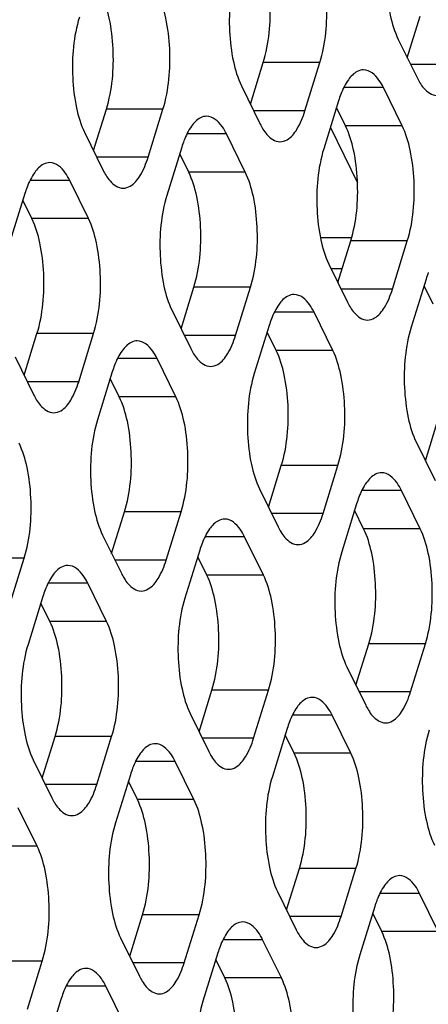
# Model space of a CAD drawing. Header units: millimetres. Extents: x 0 to 420, y 0 to 297.
# Tile 128 of 180: x 186 to 189, y 152 to 159. Entities that reach past the tile are written whole.
import ezdxf

# ---------------------------------------------------------------- set-up
doc = ezdxf.new("R2010")
doc.units = ezdxf.units.MM
doc.header["$LTSCALE"] = 23.1
doc.layers.get('0').update_dxf_attribs({"linetype": 'CONTINUOUS'})
doc.layers.add('ASSI', color=7, linetype='CONTINUOUS')

msp = doc.modelspace()

# ---------------------------------------------------------------- linework, layer by layer
at = {"color": 7, "linetype": 'CONTINUOUS'}
for p, q in [((188.16299, 158.106827), (188.361746, 157.701805)), ((188.168637, 157.073673), (188.249515, 157.073673))]:
    msp.add_line(p, q, dxfattribs=at)
at = {"layer": 'ASSI', "color": 7, "linetype": 'CONTINUOUS'}
for p, q in [((188.726603, 158.61753), (188.820619, 158.921766)), ((188.660633, 158.751963), (188.797902, 158.472239)), ((187.577676, 158.277925), (187.671692, 158.58216)), ((187.97724, 158.229663), (188.08617, 158.58216)), ((187.511706, 158.412358), (187.648975, 158.132633)), ((188.688972, 158.119742), (188.551703, 158.399466)), ((188.223438, 158.302436), (188.114509, 157.949939)), ((186.428749, 157.938319), (186.522765, 158.242555)), ((186.828312, 157.890058), (186.937242, 158.242555)), ((188.274495, 158.119742), (188.208524, 158.254175)), ((186.362779, 158.072752), (186.500048, 157.793028)), ((187.540045, 157.780136), (187.402776, 158.059861)), ((187.074511, 157.96283), (186.965581, 157.610333)), ((187.125567, 157.780136), (187.059597, 157.914569)), ((186.391118, 157.440531), (186.253849, 157.720255)), ((185.925584, 157.623225), (185.816654, 157.270728)), ((185.97664, 157.440531), (185.91067, 157.574964)), ((188.218264, 156.972544), (188.31228, 157.27678)), ((188.617828, 156.924282), (188.726757, 157.27678)), ((188.152294, 157.106977), (188.289563, 156.827252)), ((188.864026, 156.997055), (188.755096, 156.644558)), ((187.069337, 156.632938), (187.163353, 156.937174)), ((187.4689, 156.584677), (187.57783, 156.937174)), ((188.915083, 156.814361), (188.849112, 156.948794)), ((187.003367, 156.767371), (187.140635, 156.487647)), ((188.180633, 156.474755), (188.043364, 156.75448)), ((187.715099, 156.657449), (187.606169, 156.304952)), ((185.92041, 156.293333), (186.014426, 156.597568)), ((186.319973, 156.245071), (186.428903, 156.597568)), ((187.766155, 156.474755), (187.700185, 156.609188)), ((185.854439, 156.427766), (185.991708, 156.148041)), ((187.031706, 156.13515), (186.894437, 156.414874)), ((186.566172, 156.317844), (186.457242, 155.965347)), ((186.617228, 156.13515), (186.551258, 156.269583)), ((188.858852, 155.667163), (188.952868, 155.971399)), ((188.792882, 155.801596), (188.930151, 155.521871)), ((187.709925, 155.327557), (187.803941, 155.631793)), ((188.109488, 155.279296), (188.218418, 155.631793)), ((187.643955, 155.46199), (187.781223, 155.182266)), ((188.821221, 155.169374), (188.683952, 155.449099)), ((188.355687, 155.352069), (188.246757, 154.999571)), ((186.560998, 154.987952), (186.655014, 155.292187)), ((186.960561, 154.93969), (187.069491, 155.292187)), ((188.406743, 155.169374), (188.340773, 155.303807)), ((186.495027, 155.122385), (186.632296, 154.84266)), ((187.672294, 154.829769), (187.535025, 155.109493)), ((187.20676, 155.012463), (187.09783, 154.659966)), ((187.257816, 154.829769), (187.191846, 154.964202)), ((185.811634, 154.600085), (185.920564, 154.952582)), ((186.523366, 154.490163), (186.386098, 154.769888)), ((186.057833, 154.672857), (185.948903, 154.32036)), ((186.108889, 154.490163), (186.042919, 154.624596)), ((188.350513, 154.022176), (188.444529, 154.326412)), ((188.750076, 153.973915), (188.859006, 154.326412)), ((188.284542, 154.156609), (188.421811, 153.876885)), ((187.201585, 153.682571), (187.295601, 153.986807)), ((187.601149, 153.634309), (187.710079, 153.986807)), ((187.135615, 153.817004), (187.272884, 153.537279)), ((188.312881, 153.524388), (188.175613, 153.804112)), ((187.847348, 153.707082), (187.738418, 153.354585)), ((186.052658, 153.342965), (186.146674, 153.647201)), ((186.452222, 153.294704), (186.561152, 153.647201)), ((187.898404, 153.524388), (187.832434, 153.658821)), ((185.986688, 153.477398), (186.123957, 153.197674)), ((187.163954, 153.184782), (187.026685, 153.464507)), ((186.698421, 153.367476), (186.589491, 153.014979)), ((186.749477, 153.184782), (186.683507, 153.319215)), ((186.015027, 152.845177), (185.877758, 153.124901)), ((187.842173, 152.37719), (187.936189, 152.681426)), ((188.241737, 152.328928), (188.350667, 152.681426)), ((187.776203, 152.511623), (187.913472, 152.231898)), ((188.953469, 152.219007), (188.816201, 152.498731)), ((188.487936, 152.401701), (188.379006, 152.049204)), ((186.693246, 152.037584), (186.787262, 152.34182)), ((187.09281, 151.989323), (187.20174, 152.34182)), ((188.538992, 152.219007), (188.473022, 152.35344)), ((186.627276, 152.172017), (186.764545, 151.892293)), ((187.804542, 151.879401), (187.667273, 152.159126)), ((185.943883, 151.649717), (186.052812, 152.002214)), ((187.339008, 152.062096), (187.230079, 151.709598)), ((187.390065, 151.879401), (187.324095, 152.013834)), ((186.655615, 151.539796), (186.518346, 151.81952)), ((186.190081, 151.72249), (186.081151, 151.369993))]:
    msp.add_line(p, q, dxfattribs=at)
at = {"layer": 'ASSI', "color": 9, "linetype": 'CONTINUOUS'}
for p, q in [((188.08617, 158.58216), (187.671692, 158.58216)), ((189.126167, 158.569269), (188.750286, 158.569269)), ((188.551703, 158.399466), (188.261566, 158.399466)), ((186.937242, 158.242555), (186.522765, 158.242555)), ((187.97724, 158.229663), (187.601359, 158.229663)), ((187.402776, 158.059861), (187.112638, 158.059861)), ((188.688972, 158.119742), (188.274495, 158.119742)), ((186.828312, 157.890058), (186.452432, 157.890058)), ((187.540045, 157.780136), (187.125567, 157.780136)), ((186.253849, 157.720255), (185.963711, 157.720255)), ((186.391118, 157.440531), (185.97664, 157.440531)), ((188.090126, 157.30118), (188.31228, 157.30118)), ((188.726757, 157.27678), (188.31228, 157.27678)), ((187.57783, 156.937174), (187.163353, 156.937174)), ((188.617828, 156.924282), (188.241947, 156.924282)), ((188.043364, 156.75448), (187.753226, 156.75448)), ((186.428903, 156.597568), (186.014426, 156.597568)), ((187.4689, 156.584677), (187.09302, 156.584677)), ((188.180633, 156.474755), (187.766155, 156.474755)), ((186.894437, 156.414874), (186.604299, 156.414874)), ((186.319973, 156.245071), (185.944093, 156.245071)), ((187.031706, 156.13515), (186.617228, 156.13515)), ((188.218418, 155.631793), (187.803941, 155.631793)), ((188.683952, 155.449099), (188.393814, 155.449099)), ((187.069491, 155.292187), (186.655014, 155.292187)), ((188.109488, 155.279296), (187.733608, 155.279296)), ((187.535025, 155.109493), (187.244887, 155.109493)), ((188.821221, 155.169374), (188.406743, 155.169374)), ((185.920564, 154.952582), (185.506086, 154.952582)), ((186.960561, 154.93969), (186.584681, 154.93969)), ((187.672294, 154.829769), (187.257816, 154.829769)), ((186.386098, 154.769888), (186.09596, 154.769888)), ((186.523366, 154.490163), (186.108889, 154.490163)), ((188.859006, 154.326412), (188.444529, 154.326412)), ((187.710079, 153.986807), (187.295601, 153.986807)), ((188.750076, 153.973915), (188.374196, 153.973915)), ((188.175613, 153.804112), (187.885475, 153.804112)), ((186.561152, 153.647201), (186.146674, 153.647201)), ((187.601149, 153.634309), (187.225269, 153.634309)), ((188.312881, 153.524388), (187.898404, 153.524388)), ((187.026685, 153.464507), (186.736548, 153.464507)), ((186.452222, 153.294704), (186.076341, 153.294704)), ((187.163954, 153.184782), (186.749477, 153.184782)), ((186.015027, 152.845177), (185.60055, 152.845177)), ((188.350667, 152.681426), (187.936189, 152.681426)), ((188.816201, 152.498731), (188.526063, 152.498731)), ((187.20174, 152.34182), (186.787262, 152.34182)), ((188.241737, 152.328928), (187.865857, 152.328928)), ((188.953469, 152.219007), (188.538992, 152.219007)), ((187.667273, 152.159126), (187.377136, 152.159126)), ((186.052812, 152.002214), (185.638335, 152.002214)), ((187.09281, 151.989323), (186.716929, 151.989323)), ((187.804542, 151.879401), (187.390065, 151.879401)), ((186.518346, 151.81952), (186.228208, 151.81952))]:
    msp.add_line(p, q, dxfattribs=at)
at = {"layer": 'ASSI', "color": 7, "linetype": 'CONTINUOUS'}
for centre in [(188.950911, 158.078479), (187.801984, 157.738874), (186.653057, 157.399268), (189.591499, 156.773098), (188.442572, 156.433493), (187.293644, 156.093887), (189.08316, 155.128112), (187.934232, 154.788506), (186.785305, 154.448901), (188.57482, 153.483125), (187.425893, 153.14352), (189.215408, 152.177744), (188.066481, 151.838139), (186.917554, 151.498533)]:
    msp.add_arc(centre, 0.761166, 159.076552, 162.8887167, dxfattribs=at)
for points, knots in [([(188.622848, 159.594925), (188.579122, 159.45343), (188.560407, 159.22532), (188.593069, 158.941665), (188.633023, 158.808227), (188.660633, 158.751963)], [0, 0, 0, 0, 0.51848124, 0.78058459, 1, 1, 1, 1]), ([(187.671692, 158.58216), (187.715418, 158.723656), (187.734133, 158.951766), (187.70147, 159.235421), (187.661517, 159.368859), (187.633907, 159.425123)], [0, 0, 0, 0, 0.51848124, 0.78058459, 1, 1, 1, 1]), ([(188.08617, 158.58216), (188.129895, 158.723656), (188.148611, 158.951766), (188.115948, 159.235421), (188.075994, 159.368859), (188.048384, 159.425123)], [0, 0, 0, 0, 0.51848124, 0.78058459, 1, 1, 1, 1]), ([(187.473921, 159.25532), (187.430195, 159.113824), (187.411479, 158.885715), (187.444142, 158.60206), (187.484096, 158.468621), (187.511706, 158.412358)], [0, 0, 0, 0, 0.51848124, 0.78058459, 1, 1, 1, 1]), ([(186.522765, 158.242555), (186.56649, 158.38405), (186.585206, 158.61216), (186.552543, 158.895815), (186.51259, 159.029253), (186.48498, 159.085517)], [0, 0, 0, 0, 0.51848124, 0.78058459, 1, 1, 1, 1]), ([(186.937242, 158.242555), (186.980968, 158.38405), (186.999684, 158.61216), (186.967021, 158.895815), (186.927067, 159.029253), (186.899457, 159.085517)], [0, 0, 0, 0, 0.51848124, 0.78058459, 1, 1, 1, 1]), ([(186.324993, 158.915714), (186.281268, 158.774219), (186.262552, 158.546109), (186.295215, 158.262454), (186.335168, 158.129016), (186.362779, 158.072752)], [0, 0, 0, 0, 0.51848124, 0.78058459, 1, 1, 1, 1]), ([(188.406567, 158.529461), (188.390724, 158.529462), (188.345009, 158.516404), (188.28443, 158.451052), (188.254323, 158.387809), (188.239938, 158.350307)], [0, 0, 0, 0, 0.18501564, 0.53092222, 1, 1, 1, 1]), ([(188.551703, 158.399466), (188.542251, 158.418728), (188.511088, 158.475302), (188.451564, 158.529458), (188.406567, 158.529461)], [0, 0, 0, 0, 0.32287628, 1, 1, 1, 1]), ([(188.818205, 158.435246), (188.826851, 158.421211), (188.856312, 158.378318), (188.906541, 158.342246), (188.943039, 158.342244)], [0, 0, 0, 0, 0.31113016, 1, 1, 1, 1]), ([(187.794111, 158.002638), (187.81221, 158.002637), (187.865725, 158.020488), (187.93158, 158.104592), (187.962793, 158.182914), (187.97724, 158.229663)], [0, 0, 0, 0, 0.1768175, 0.52196498, 1, 1, 1, 1]), ([(187.257639, 158.189856), (187.241797, 158.189857), (187.196082, 158.176798), (187.135503, 158.111447), (187.105396, 158.048204), (187.091011, 158.010701)], [0, 0, 0, 0, 0.18501564, 0.53092222, 1, 1, 1, 1]), ([(187.402776, 158.059861), (187.393324, 158.079123), (187.362161, 158.135697), (187.302637, 158.189852), (187.257639, 158.189856)], [0, 0, 0, 0, 0.32287628, 1, 1, 1, 1]), ([(187.669278, 158.095641), (187.677924, 158.081605), (187.707385, 158.038713), (187.757614, 158.002641), (187.794111, 158.002638)], [0, 0, 0, 0, 0.31113016, 1, 1, 1, 1]), ([(188.31228, 157.27678), (188.356005, 157.418275), (188.374721, 157.646385), (188.342058, 157.93004), (188.302105, 158.063478), (188.274495, 158.119742)], [0, 0, 0, 0, 0.51848124, 0.78058459, 1, 1, 1, 1]), ([(188.726757, 157.27678), (188.770483, 157.418275), (188.789199, 157.646385), (188.756536, 157.93004), (188.716582, 158.063478), (188.688972, 158.119742)], [0, 0, 0, 0, 0.51848124, 0.78058459, 1, 1, 1, 1]), ([(188.114509, 157.949939), (188.070783, 157.808443), (188.052067, 157.580334), (188.08473, 157.296679), (188.124684, 157.163241), (188.152294, 157.106977)], [0, 0, 0, 0, 0.51848124, 0.78058459, 1, 1, 1, 1]), ([(186.108712, 157.85025), (186.09287, 157.850251), (186.047155, 157.837193), (185.986576, 157.771841), (185.956468, 157.708598), (185.942084, 157.671096)], [0, 0, 0, 0, 0.18501564, 0.53092222, 1, 1, 1, 1]), ([(186.253849, 157.720255), (186.244396, 157.739517), (186.213234, 157.796091), (186.15371, 157.850247), (186.108712, 157.85025)], [0, 0, 0, 0, 0.32287628, 1, 1, 1, 1]), ([(186.645184, 157.663033), (186.663283, 157.663031), (186.716798, 157.680882), (186.782653, 157.764986), (186.813866, 157.843309), (186.828312, 157.890058)], [0, 0, 0, 0, 0.1768175, 0.52196498, 1, 1, 1, 1]), ([(187.163353, 156.937174), (187.207078, 157.07867), (187.225794, 157.306779), (187.193131, 157.590434), (187.153178, 157.723872), (187.125567, 157.780136)], [0, 0, 0, 0, 0.51848124, 0.78058459, 1, 1, 1, 1]), ([(187.57783, 156.937174), (187.621556, 157.07867), (187.640271, 157.306779), (187.607609, 157.590434), (187.567655, 157.723872), (187.540045, 157.780136)], [0, 0, 0, 0, 0.51848124, 0.78058459, 1, 1, 1, 1]), ([(186.520351, 157.756035), (186.528996, 157.742), (186.558458, 157.699107), (186.608687, 157.663035), (186.645184, 157.663033)], [0, 0, 0, 0, 0.31113016, 1, 1, 1, 1]), ([(186.965581, 157.610333), (186.921856, 157.468838), (186.90314, 157.240728), (186.935803, 156.957073), (186.975756, 156.823635), (187.003367, 156.767371)], [0, 0, 0, 0, 0.51848124, 0.78058459, 1, 1, 1, 1]), ([(186.014426, 156.597568), (186.058151, 156.739064), (186.076867, 156.967174), (186.044204, 157.250829), (186.004251, 157.384267), (185.97664, 157.440531)], [0, 0, 0, 0, 0.51848124, 0.78058459, 1, 1, 1, 1]), ([(186.428903, 156.597568), (186.472628, 156.739064), (186.491344, 156.967174), (186.458681, 157.250829), (186.418728, 157.384267), (186.391118, 157.440531)], [0, 0, 0, 0, 0.51848124, 0.78058459, 1, 1, 1, 1]), ([(188.434699, 156.697257), (188.452798, 156.697256), (188.506313, 156.715107), (188.572168, 156.799211), (188.603381, 156.877533), (188.617828, 156.924282)], [0, 0, 0, 0, 0.1768175, 0.52196498, 1, 1, 1, 1]), ([(187.898227, 156.884475), (187.882385, 156.884476), (187.83667, 156.871417), (187.776091, 156.806066), (187.745984, 156.742823), (187.731599, 156.705321)], [0, 0, 0, 0, 0.18501564, 0.53092222, 1, 1, 1, 1]), ([(188.043364, 156.75448), (188.033912, 156.773742), (188.002749, 156.830316), (187.943225, 156.884471), (187.898227, 156.884475)], [0, 0, 0, 0, 0.32287628, 1, 1, 1, 1]), ([(188.309866, 156.79026), (188.318512, 156.776225), (188.347973, 156.733332), (188.398202, 156.69726), (188.434699, 156.697257)], [0, 0, 0, 0, 0.31113016, 1, 1, 1, 1]), ([(188.755096, 156.644558), (188.711371, 156.503062), (188.692655, 156.274953), (188.725318, 155.991298), (188.765272, 155.85786), (188.792882, 155.801596)], [0, 0, 0, 0, 0.51848124, 0.78058459, 1, 1, 1, 1]), ([(186.7493, 156.544869), (186.733458, 156.54487), (186.687743, 156.531812), (186.627164, 156.46646), (186.597056, 156.403217), (186.582671, 156.365715)], [0, 0, 0, 0, 0.18501564, 0.53092222, 1, 1, 1, 1]), ([(186.894437, 156.414874), (186.884984, 156.434136), (186.853822, 156.49071), (186.794298, 156.544866), (186.7493, 156.544869)], [0, 0, 0, 0, 0.32287628, 1, 1, 1, 1]), ([(187.285772, 156.357652), (187.303871, 156.35765), (187.357386, 156.375501), (187.423241, 156.459605), (187.454454, 156.537928), (187.4689, 156.584677)], [0, 0, 0, 0, 0.1768175, 0.52196498, 1, 1, 1, 1]), ([(187.803941, 155.631793), (187.847666, 155.773289), (187.866382, 156.001398), (187.833719, 156.285053), (187.793766, 156.418491), (187.766155, 156.474755)], [0, 0, 0, 0, 0.51848124, 0.78058459, 1, 1, 1, 1]), ([(188.218418, 155.631793), (188.262144, 155.773289), (188.280859, 156.001398), (188.248197, 156.285053), (188.208243, 156.418491), (188.180633, 156.474755)], [0, 0, 0, 0, 0.51848124, 0.78058459, 1, 1, 1, 1]), ([(187.160939, 156.450654), (187.169584, 156.436619), (187.199045, 156.393726), (187.249275, 156.357654), (187.285772, 156.357652)], [0, 0, 0, 0, 0.31113016, 1, 1, 1, 1]), ([(187.606169, 156.304952), (187.562444, 156.163457), (187.543728, 155.935347), (187.576391, 155.651692), (187.616344, 155.518254), (187.643955, 155.46199)], [0, 0, 0, 0, 0.51848124, 0.78058459, 1, 1, 1, 1]), ([(186.136845, 156.018046), (186.154943, 156.018045), (186.208458, 156.035895), (186.274314, 156.12), (186.305527, 156.198322), (186.319973, 156.245071)], [0, 0, 0, 0, 0.1768175, 0.52196498, 1, 1, 1, 1]), ([(186.655014, 155.292187), (186.698739, 155.433683), (186.717455, 155.661793), (186.684792, 155.945448), (186.644838, 156.078886), (186.617228, 156.13515)], [0, 0, 0, 0, 0.51848124, 0.78058459, 1, 1, 1, 1]), ([(187.069491, 155.292187), (187.113216, 155.433683), (187.131932, 155.661793), (187.099269, 155.945448), (187.059316, 156.078886), (187.031706, 156.13515)], [0, 0, 0, 0, 0.51848124, 0.78058459, 1, 1, 1, 1]), ([(186.012012, 156.111049), (186.020657, 156.097013), (186.050118, 156.054121), (186.100347, 156.018049), (186.136845, 156.018046)], [0, 0, 0, 0, 0.31113016, 1, 1, 1, 1]), ([(186.457242, 155.965347), (186.413517, 155.823851), (186.394801, 155.595742), (186.427464, 155.312087), (186.467417, 155.178648), (186.495027, 155.122385)], [0, 0, 0, 0, 0.51848124, 0.78058459, 1, 1, 1, 1]), ([(185.920564, 154.952582), (185.964289, 155.094077), (185.983005, 155.322187), (185.950342, 155.605842), (185.910389, 155.73928), (185.882778, 155.795544)], [0, 0, 0, 0, 0.51848124, 0.78058459, 1, 1, 1, 1]), ([(188.538815, 155.579094), (188.522973, 155.579095), (188.477258, 155.566036), (188.416679, 155.500685), (188.386571, 155.437442), (188.372187, 155.39994)], [0, 0, 0, 0, 0.18501564, 0.53092222, 1, 1, 1, 1]), ([(188.683952, 155.449099), (188.674499, 155.468361), (188.643337, 155.524935), (188.583813, 155.579091), (188.538815, 155.579094)], [0, 0, 0, 0, 0.32287628, 1, 1, 1, 1]), ([(187.92636, 155.052271), (187.944458, 155.052269), (187.997973, 155.07012), (188.063829, 155.154224), (188.095042, 155.232547), (188.109488, 155.279296)], [0, 0, 0, 0, 0.1768175, 0.52196498, 1, 1, 1, 1]), ([(187.389888, 155.239488), (187.374045, 155.239489), (187.328331, 155.226431), (187.267752, 155.161079), (187.237644, 155.097836), (187.223259, 155.060334)], [0, 0, 0, 0, 0.18501564, 0.53092222, 1, 1, 1, 1]), ([(187.535025, 155.109493), (187.525572, 155.128755), (187.494409, 155.185329), (187.434885, 155.239485), (187.389888, 155.239488)], [0, 0, 0, 0, 0.32287628, 1, 1, 1, 1]), ([(187.801527, 155.145273), (187.810172, 155.131238), (187.839633, 155.088345), (187.889863, 155.052273), (187.92636, 155.052271)], [0, 0, 0, 0, 0.31113016, 1, 1, 1, 1]), ([(188.444529, 154.326412), (188.488254, 154.467908), (188.50697, 154.696017), (188.474307, 154.979672), (188.434354, 155.11311), (188.406743, 155.169374)], [0, 0, 0, 0, 0.51848124, 0.78058459, 1, 1, 1, 1]), ([(188.859006, 154.326412), (188.902732, 154.467908), (188.921447, 154.696017), (188.888784, 154.979672), (188.848831, 155.11311), (188.821221, 155.169374)], [0, 0, 0, 0, 0.51848124, 0.78058459, 1, 1, 1, 1]), ([(188.246757, 154.999571), (188.203032, 154.858076), (188.184316, 154.629966), (188.216979, 154.346311), (188.256932, 154.212873), (188.284542, 154.156609)], [0, 0, 0, 0, 0.51848124, 0.78058459, 1, 1, 1, 1]), ([(186.240961, 154.899883), (186.225118, 154.899884), (186.179404, 154.886825), (186.118825, 154.821474), (186.088717, 154.758231), (186.074332, 154.720728)], [0, 0, 0, 0, 0.18501564, 0.53092222, 1, 1, 1, 1]), ([(186.386098, 154.769888), (186.376645, 154.78915), (186.345482, 154.845724), (186.285958, 154.899879), (186.240961, 154.899883)], [0, 0, 0, 0, 0.32287628, 1, 1, 1, 1]), ([(186.777433, 154.712665), (186.795531, 154.712664), (186.849046, 154.730515), (186.914902, 154.814619), (186.946115, 154.892941), (186.960561, 154.93969)], [0, 0, 0, 0, 0.1768175, 0.52196498, 1, 1, 1, 1]), ([(187.295601, 153.986807), (187.339327, 154.128302), (187.358043, 154.356412), (187.32538, 154.640067), (187.285426, 154.773505), (187.257816, 154.829769)], [0, 0, 0, 0, 0.51848124, 0.78058459, 1, 1, 1, 1]), ([(187.710079, 153.986807), (187.753804, 154.128302), (187.77252, 154.356412), (187.739857, 154.640067), (187.699904, 154.773505), (187.672294, 154.829769)], [0, 0, 0, 0, 0.51848124, 0.78058459, 1, 1, 1, 1]), ([(186.6526, 154.805668), (186.661245, 154.791632), (186.690706, 154.74874), (186.740935, 154.712668), (186.777433, 154.712665)], [0, 0, 0, 0, 0.31113016, 1, 1, 1, 1]), ([(187.09783, 154.659966), (187.054105, 154.51847), (187.035389, 154.290361), (187.068052, 154.006706), (187.108005, 153.873268), (187.135615, 153.817004)], [0, 0, 0, 0, 0.51848124, 0.78058459, 1, 1, 1, 1]), ([(186.146674, 153.647201), (186.1904, 153.788697), (186.209115, 154.016806), (186.176453, 154.300461), (186.136499, 154.433899), (186.108889, 154.490163)], [0, 0, 0, 0, 0.51848124, 0.78058459, 1, 1, 1, 1]), ([(186.561152, 153.647201), (186.604877, 153.788697), (186.623593, 154.016806), (186.59093, 154.300461), (186.550977, 154.433899), (186.523366, 154.490163)], [0, 0, 0, 0, 0.51848124, 0.78058459, 1, 1, 1, 1]), ([(185.948903, 154.32036), (185.905177, 154.178865), (185.886462, 153.950755), (185.919124, 153.6671), (185.959078, 153.533662), (185.986688, 153.477398)], [0, 0, 0, 0, 0.51848124, 0.78058459, 1, 1, 1, 1]), ([(188.566948, 153.74689), (188.585046, 153.746888), (188.638561, 153.764739), (188.704417, 153.848843), (188.73563, 153.927166), (188.750076, 153.973915)], [0, 0, 0, 0, 0.1768175, 0.52196498, 1, 1, 1, 1]), ([(188.030476, 153.934107), (188.014633, 153.934108), (187.968919, 153.92105), (187.90834, 153.855698), (187.878232, 153.792455), (187.863847, 153.754953)], [0, 0, 0, 0, 0.18501564, 0.53092222, 1, 1, 1, 1]), ([(188.175613, 153.804112), (188.16616, 153.823374), (188.134997, 153.879948), (188.075473, 153.934104), (188.030476, 153.934107)], [0, 0, 0, 0, 0.32287628, 1, 1, 1, 1]), ([(188.442115, 153.839892), (188.45076, 153.825857), (188.480221, 153.782964), (188.53045, 153.746892), (188.566948, 153.74689)], [0, 0, 0, 0, 0.31113016, 1, 1, 1, 1]), ([(188.887345, 153.694191), (188.84362, 153.552695), (188.824904, 153.324585), (188.857567, 153.04093), (188.89752, 152.907492), (188.92513, 152.851228)], [0, 0, 0, 0, 0.51848124, 0.78058459, 1, 1, 1, 1]), ([(186.881549, 153.594502), (186.865706, 153.594503), (186.819991, 153.581444), (186.759413, 153.516093), (186.729305, 153.45285), (186.71492, 153.415348)], [0, 0, 0, 0, 0.18501564, 0.53092222, 1, 1, 1, 1]), ([(187.026685, 153.464507), (187.017233, 153.483769), (186.98607, 153.540343), (186.926546, 153.594498), (186.881549, 153.594502)], [0, 0, 0, 0, 0.32287628, 1, 1, 1, 1]), ([(187.418021, 153.407284), (187.436119, 153.407283), (187.489634, 153.425134), (187.55549, 153.509238), (187.586703, 153.58756), (187.601149, 153.634309)], [0, 0, 0, 0, 0.1768175, 0.52196498, 1, 1, 1, 1]), ([(187.936189, 152.681426), (187.979915, 152.822921), (187.998631, 153.051031), (187.965968, 153.334686), (187.926014, 153.468124), (187.898404, 153.524388)], [0, 0, 0, 0, 0.51848124, 0.78058459, 1, 1, 1, 1]), ([(188.350667, 152.681426), (188.394392, 152.822921), (188.413108, 153.051031), (188.380445, 153.334686), (188.340492, 153.468124), (188.312881, 153.524388)], [0, 0, 0, 0, 0.51848124, 0.78058459, 1, 1, 1, 1]), ([(187.293188, 153.500287), (187.301833, 153.486252), (187.331294, 153.443359), (187.381523, 153.407287), (187.418021, 153.407284)], [0, 0, 0, 0, 0.31113016, 1, 1, 1, 1]), ([(187.738418, 153.354585), (187.694692, 153.213089), (187.675977, 152.98498), (187.708639, 152.701325), (187.748593, 152.567887), (187.776203, 152.511623)], [0, 0, 0, 0, 0.51848124, 0.78058459, 1, 1, 1, 1]), ([(186.269094, 153.067679), (186.287192, 153.067677), (186.340707, 153.085528), (186.406563, 153.169632), (186.437775, 153.247955), (186.452222, 153.294704)], [0, 0, 0, 0, 0.1768175, 0.52196498, 1, 1, 1, 1]), ([(186.14426, 153.160681), (186.152906, 153.146646), (186.182367, 153.103753), (186.232596, 153.067681), (186.269094, 153.067679)], [0, 0, 0, 0, 0.31113016, 1, 1, 1, 1]), ([(186.787262, 152.34182), (186.830988, 152.483316), (186.849703, 152.711425), (186.817041, 152.99508), (186.777087, 153.128518), (186.749477, 153.184782)], [0, 0, 0, 0, 0.51848124, 0.78058459, 1, 1, 1, 1]), ([(187.20174, 152.34182), (187.245465, 152.483316), (187.264181, 152.711425), (187.231518, 152.99508), (187.191565, 153.128518), (187.163954, 153.184782)], [0, 0, 0, 0, 0.51848124, 0.78058459, 1, 1, 1, 1]), ([(186.589491, 153.014979), (186.545765, 152.873484), (186.527049, 152.645374), (186.559712, 152.361719), (186.599666, 152.228281), (186.627276, 152.172017)], [0, 0, 0, 0, 0.51848124, 0.78058459, 1, 1, 1, 1]), ([(186.052812, 152.002214), (186.096538, 152.14371), (186.115254, 152.37182), (186.082591, 152.655475), (186.042637, 152.788913), (186.015027, 152.845177)], [0, 0, 0, 0, 0.51848124, 0.78058459, 1, 1, 1, 1]), ([(188.671064, 152.628726), (188.655221, 152.628728), (188.609507, 152.615669), (188.548928, 152.550317), (188.51882, 152.487074), (188.504435, 152.449572)], [0, 0, 0, 0, 0.18501564, 0.53092222, 1, 1, 1, 1]), ([(188.816201, 152.498731), (188.806748, 152.517993), (188.775585, 152.574567), (188.716061, 152.628723), (188.671064, 152.628726)], [0, 0, 0, 0, 0.32287628, 1, 1, 1, 1]), ([(188.058609, 152.101903), (188.076707, 152.101902), (188.130222, 152.119753), (188.196078, 152.203857), (188.22729, 152.28218), (188.241737, 152.328928)], [0, 0, 0, 0, 0.1768175, 0.52196498, 1, 1, 1, 1]), ([(187.522137, 152.289121), (187.506294, 152.289122), (187.460579, 152.276063), (187.400001, 152.210712), (187.369893, 152.147469), (187.355508, 152.109967)], [0, 0, 0, 0, 0.18501564, 0.53092222, 1, 1, 1, 1]), ([(187.667273, 152.159126), (187.657821, 152.178388), (187.626658, 152.234962), (187.567134, 152.289118), (187.522137, 152.289121)], [0, 0, 0, 0, 0.32287628, 1, 1, 1, 1]), ([(188.576777, 151.376045), (188.620503, 151.51754), (188.639219, 151.74565), (188.606556, 152.029305), (188.566602, 152.162743), (188.538992, 152.219007)], [0, 0, 0, 0, 0.51848124, 0.78058459, 1, 1, 1, 1]), ([(187.933776, 152.194906), (187.942421, 152.180871), (187.971882, 152.137978), (188.022111, 152.101906), (188.058609, 152.101903)], [0, 0, 0, 0, 0.31113016, 1, 1, 1, 1]), ([(188.379006, 152.049204), (188.33528, 151.907708), (188.316565, 151.679599), (188.349227, 151.395944), (188.389181, 151.262506), (188.416791, 151.206242)], [0, 0, 0, 0, 0.51848124, 0.78058459, 1, 1, 1, 1]), ([(186.37321, 151.949515), (186.357367, 151.949516), (186.311652, 151.936458), (186.251073, 151.871106), (186.220966, 151.807863), (186.206581, 151.770361)], [0, 0, 0, 0, 0.18501564, 0.53092222, 1, 1, 1, 1]), ([(186.518346, 151.81952), (186.508894, 151.838782), (186.477731, 151.895356), (186.418207, 151.949512), (186.37321, 151.949515)], [0, 0, 0, 0, 0.32287628, 1, 1, 1, 1]), ([(186.909681, 151.762298), (186.92778, 151.762296), (186.981295, 151.780147), (187.04715, 151.864251), (187.078363, 151.942574), (187.09281, 151.989323)], [0, 0, 0, 0, 0.1768175, 0.52196498, 1, 1, 1, 1]), ([(187.42785, 151.036439), (187.471576, 151.177935), (187.490291, 151.406044), (187.457628, 151.689699), (187.417675, 151.823137), (187.390065, 151.879401)], [0, 0, 0, 0, 0.51848124, 0.78058459, 1, 1, 1, 1]), ([(187.842328, 151.036439), (187.886053, 151.177935), (187.904769, 151.406044), (187.872106, 151.689699), (187.832152, 151.823137), (187.804542, 151.879401)], [0, 0, 0, 0, 0.51848124, 0.78058459, 1, 1, 1, 1]), ([(186.784848, 151.8553), (186.793494, 151.841265), (186.822955, 151.798372), (186.873184, 151.7623), (186.909681, 151.762298)], [0, 0, 0, 0, 0.31113016, 1, 1, 1, 1]), ([(187.230079, 151.709598), (187.186353, 151.568103), (187.167637, 151.339993), (187.2003, 151.056338), (187.240254, 150.9229), (187.267864, 150.866636)], [0, 0, 0, 0, 0.51848124, 0.78058459, 1, 1, 1, 1])]:
    msp.add_open_spline(points, degree=3, knots=knots, dxfattribs=at)
for points in [[(188.797902, 158.472239), (188.804099, 158.459611), (188.810828, 158.447222), (188.818205, 158.435246)], [(187.648975, 158.132633), (187.655171, 158.120006), (187.661901, 158.107617), (187.669278, 158.095641)], [(186.500048, 157.793028), (186.506244, 157.7804), (186.512974, 157.768011), (186.520351, 157.756035)], [(188.289563, 156.827252), (188.295759, 156.814625), (188.302489, 156.802236), (188.309866, 156.79026)], [(187.140635, 156.487647), (187.146832, 156.475019), (187.153562, 156.46263), (187.160939, 156.450654)], [(185.991708, 156.148041), (185.997905, 156.135414), (186.004635, 156.123025), (186.012012, 156.111049)], [(187.781223, 155.182266), (187.78742, 155.169638), (187.79415, 155.157249), (187.801527, 155.145273)], [(186.632296, 154.84266), (186.638493, 154.830033), (186.645223, 154.817644), (186.6526, 154.805668)], [(188.421811, 153.876885), (188.428008, 153.864257), (188.434738, 153.851869), (188.442115, 153.839892)], [(187.272884, 153.537279), (187.279081, 153.524652), (187.28581, 153.512263), (187.293188, 153.500287)], [(186.123957, 153.197674), (186.130154, 153.185046), (186.136883, 153.172657), (186.14426, 153.160681)], [(187.913472, 152.231898), (187.919669, 152.219271), (187.926398, 152.206882), (187.933776, 152.194906)], [(186.764545, 151.892293), (186.770742, 151.879665), (186.777471, 151.867276), (186.784848, 151.8553)]]:
    msp.add_open_spline(points, degree=3, dxfattribs=at)

doc.saveas('drawing.dxf')
